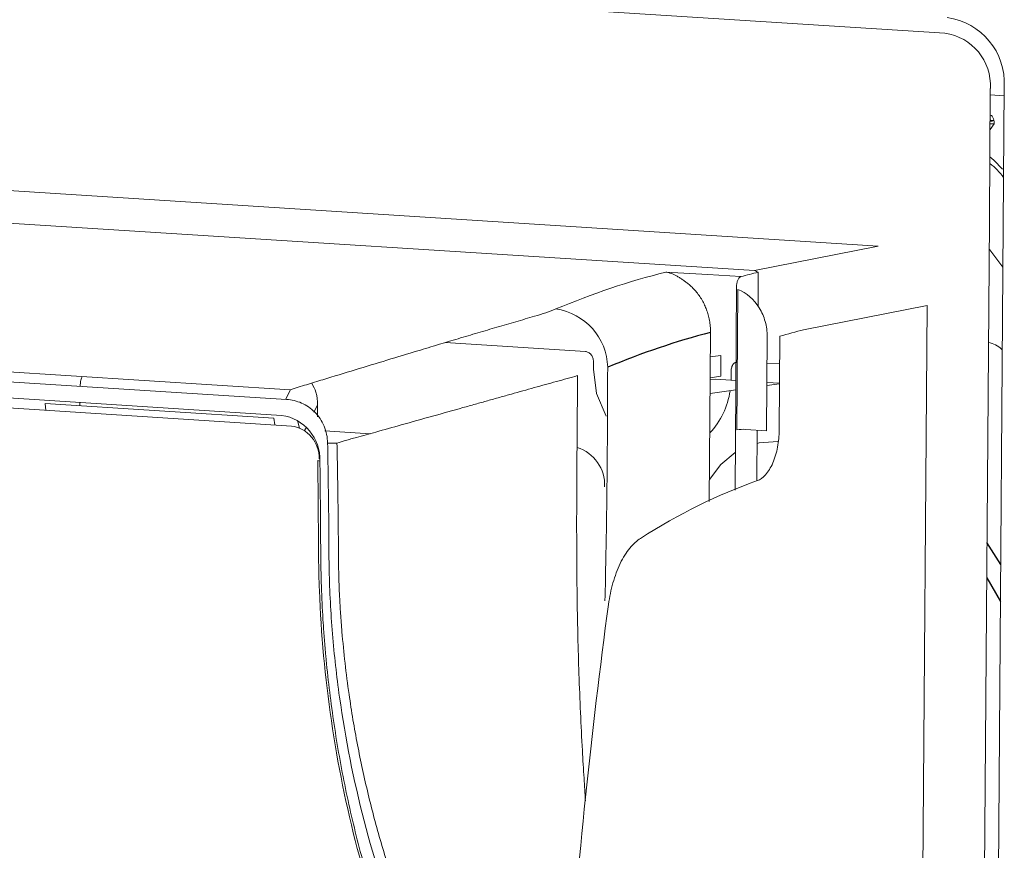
# Model space of a CAD drawing. Header units: millimetres. Extents: x -1472 to 1442, y -78 to 2620.
# Tile 22 of 102: x -990 to -937, y 1075 to 1119. Entities that reach past the tile are written whole.
import ezdxf

# ---------------------------------------------------------------- set-up
doc = ezdxf.new("R2010")
doc.units = ezdxf.units.MM

msp = doc.modelspace()

# ---------------------------------------------------------------- linework, layer by layer
at = {"color": 144, "linetype": 'Continuous', "lineweight": 18}
for p, q in [((-940.451, 1118.732), (-1014.267, 1123.441)), ((-937.297, 1115.889), (-938.201, 993.529)), ((-938.086, 1108.834), (-938.035, 1115.795)), ((-937.301, 1115.406), (-938.037, 1115.453)), ((-938.042, 1114.38), (-938.045, 1114.381)), ((-937.829, 1113.923), (-938.051, 1113.612)), ((-943.992, 1107.418), (-1012.168, 1111.768)), ((-950.566, 1106.115), (-1018.544, 1110.451)), ((-938.936, 993.757), (-938.087, 1108.755)), ((-938.087, 1108.834), (-938.086, 1108.834)), ((-950.566, 1106.115), (-943.992, 1107.418)), ((-950.382, 1104.208), (-950.368, 1106.03)), ((-951.524, 1105.256), (-951.604, 1094.441)), ((-951.506, 1097.648), (-951.451, 1105.107)), ((-941.4, 1104.267), (-947.957, 1102.967)), ((-942.131, 1005.318), (-941.4, 1104.267)), ((-952.974, 1093.848), (-952.907, 1102.828)), ((-967.008, 1102.288), (-959.56, 1101.812)), ((-949.932, 1097.605), (-949.895, 1102.615)), ((-949.218, 1102.628), (-949.255, 1097.618)), ((-952.917, 1101.527), (-952.358, 1101.601)), ((-952.358, 1101.601), (-952.366, 1100.51)), ((-959.128, 1101.287), (-959.131, 1100.884)), ((-949.905, 1101.197), (-949.229, 1101.153)), ((-991.629, 1100.823), (-975.252, 1099.778)), ((-951.811, 1100.417), (-951.808, 1100.82)), ((-975.439, 1099.266), (-991.816, 1100.31)), ((-952.926, 1100.304), (-952.622, 1100.343)), ((-952.366, 1100.51), (-952.925, 1100.417)), ((-951.561, 1100.275), (-952.622, 1100.343)), ((-951.813, 1100.292), (-951.811, 1100.417)), ((-949.237, 1100.102), (-949.914, 1100.006)), ((-949.236, 1100.127), (-949.913, 1100.17)), ((-993.301, 1099.542), (-975.707, 1098.419)), ((-975.229, 1099.785), (-975.49, 1099.269)), ((-951.564, 1099.772), (-952.931, 1099.577)), ((-975.178, 1097.854), (-992.767, 1098.976)), ((-988.274, 1099.051), (-976.109, 1098.275)), ((-988.274, 1099.051), (-988.235, 1098.687)), ((-986.435, 1099.104), (-986.436, 1098.934)), ((-973.984, 1098.588), (-973.794, 1098.965)), ((-973.798, 1098.347), (-973.794, 1098.965)), ((-976.109, 1098.275), (-976.055, 1097.91)), ((-974.864, 1098.147), (-974.749, 1097.742)), ((-974.478, 1097.609), (-974.389, 1097.786)), ((-971.001, 1097.446), (-973.41, 1097.599)), ((-951.043, 1097.676), (-949.932, 1097.605)), ((-950.45, 1094.94), (-950.43, 1097.636)), ((-973.666, 1095.991), (-973.783, 1096.027))]:
    msp.add_line(p, q, dxfattribs=at)
at = {"color": 7, "linetype": 'Continuous', "lineweight": 25}
for p, q in [((-938.048, 1113.937), (-937.829, 1113.923)), ((-937.485, 1090.489), (-938.213, 1091.671)), ((-938.227, 1089.783), (-937.499, 1088.529))]:
    msp.add_line(p, q, dxfattribs=at)
at = {"color": 144, "linetype": 'Continuous', "lineweight": 18, "flags": 128}
for points in [[(-937.829, 1113.923), (-937.833, 1114.019), (-937.846, 1114.109), (-937.867, 1114.19), (-937.897, 1114.26), (-937.933, 1114.316), (-937.974, 1114.355), (-938.019, 1114.377), (-938.042, 1114.38)], [(-938.062, 1112.164), (-937.843, 1111.993), (-937.38, 1111.513)], [(-938.098, 1107.281), (-938.061, 1107.22), (-937.368, 1106.303)], [(-955.283, 1106.036), (-953.049, 1105.9), (-951.293, 1105.794)], [(-959.131, 1100.884), (-958.962, 1099.581), (-958.451, 1098.383), (-958.45, 1098.382)], [(-949.322, 1097.028), (-950.328, 1096.954), (-950.436, 1096.93)], [(-951.589, 1096.44), (-952.353, 1095.816), (-952.965, 1095.021)]]:
    msp.add_lwpolyline(points, dxfattribs=at)
at = {"color": 144, "linetype": 'Continuous', "lineweight": 18}
for centre, radius, start, end in [((-940.805, 1116.085), 3.513, 356.7935, 82.0875), ((-940.838, 1115.951), 2.808, 356.7964, 82.0846), ((-937.892, 1114.418), 0.327, 241.623, 273.9962), ((-939.777, 1109.382), 2.966, 34.4987, 54.7159), ((-941.353, 1108.78), 3.267, 359.5774, 0.9482), ((-961.59, 1100.89), 3.219, 1.5491, 81.7563), ((-955.957, 1100.318), 4.133, 316.7534, 351.7952), ((-976.029, 1096.078), 2.364, 357.8964, 82.1688), ((-975.409, 1096.169), 1.701, 358.0799, 82.183), ((-973.112, 1102.307), 5.367, 268.4333, 273.7596), ((-960.621, 1094.724), 2.087, 357.2947, 72.5714)]:
    msp.add_arc(centre, radius, start, end, dxfattribs=at)
for points, knots in [([(-938.048, 1114.05), (-938.012, 1114.052), (-937.95, 1114.056), (-937.893, 1114.081), (-937.869, 1114.092)], [0, 0, 0, 0, 0.579736, 1, 1, 1, 1]), ([(-954.099, 1105.412), (-954.124, 1105.432), (-954.176, 1105.473), (-954.254, 1105.533), (-954.334, 1105.592), (-954.437, 1105.665), (-954.564, 1105.75), (-954.76, 1105.864), (-954.954, 1105.951), (-955.122, 1106.003), (-955.216, 1106.024), (-955.263, 1106.032), (-955.283, 1106.036)], [0, 0, 0, 0, 0.057723, 0.118641, 0.182816, 0.250278, 0.368536, 0.500906, 0.749474, 0.874685, 0.947185, 1, 1, 1, 1]), ([(-951.293, 1105.794), (-951.303, 1105.79), (-951.323, 1105.783), (-951.353, 1105.763), (-951.386, 1105.731), (-951.421, 1105.682), (-951.456, 1105.615), (-951.485, 1105.535), (-951.506, 1105.446), (-951.521, 1105.352), (-951.523, 1105.288), (-951.524, 1105.256)], [0, 0, 0, 0, 0.082682, 0.165791, 0.250673, 0.37436, 0.499878, 0.622536, 0.749283, 0.874505, 1, 1, 1, 1]), ([(-952.907, 1102.828), (-952.908, 1102.883), (-952.908, 1102.992), (-952.919, 1103.154), (-952.937, 1103.313), (-952.962, 1103.468), (-952.993, 1103.618), (-953.03, 1103.763), (-953.071, 1103.902), (-953.117, 1104.034), (-953.166, 1104.159), (-953.241, 1104.331), (-953.353, 1104.546), (-953.512, 1104.796), (-953.691, 1105.025), (-953.886, 1105.234), (-954.029, 1105.353), (-954.099, 1105.412)], [0, 0, 0, 0, 0.055096, 0.109454, 0.162914, 0.215321, 0.266532, 0.316409, 0.364828, 0.411673, 0.456842, 0.500243, 0.60127, 0.70227, 0.802723, 0.902125, 1, 1, 1, 1]), ([(-949.895, 1102.615), (-949.893, 1102.884), (-949.928, 1103.149), (-950.073, 1103.67), (-950.18, 1103.914), (-950.598, 1104.585), (-950.997, 1104.929), (-951.451, 1105.107)], [0, 0, 0, 0, 0.25, 0.25, 0.5, 0.5, 1, 1, 1, 1]), ([(-975.252, 1099.778), (-974.962, 1099.87), (-974.528, 1100.007), (-973.947, 1100.186), (-973.076, 1100.451), (-971.784, 1100.844), (-970.098, 1101.357), (-968.632, 1101.801), (-967.375, 1102.18), (-966.315, 1102.497), (-965.274, 1102.807), (-964.252, 1103.108), (-963.248, 1103.402), (-962.595, 1103.59), (-962.268, 1103.685)], [0, 0, 0, 0, 0.062527, 0.093791, 0.125053, 0.250041, 0.375205, 0.500066, 0.583469, 0.666788, 0.750062, 0.83333, 0.91663, 1, 1, 1, 1]), ([(-937.401, 1101.895), (-937.413, 1101.909), (-937.611, 1102.128), (-937.881, 1102.221), (-938.134, 1102.308)], [0, 0, 0, 0, 0.063703, 1, 1, 1, 1]), ([(-959.56, 1101.812), (-959.509, 1101.809), (-959.454, 1101.795), (-959.347, 1101.74), (-959.296, 1101.698), (-959.211, 1101.596), (-959.178, 1101.535), (-959.137, 1101.41), (-959.128, 1101.346), (-959.128, 1101.287)], [0, 0, 0, 0, 0.25, 0.25, 0.5, 0.5, 0.75, 0.75, 1, 1, 1, 1]), ([(-951.808, 1100.82), (-951.799, 1100.89), (-951.782, 1101.034), (-951.677, 1101.187), (-951.585, 1101.232), (-951.553, 1101.247)], [0, 0, 0, 0, 0.377151, 0.784826, 1, 1, 1, 1]), ([(-958.372, 1100.977), (-958.382, 1098.36), (-958.397, 1094.226), (-958.483, 1090.083), (-958.515, 1088.562)], [0, 0, 0, 0, 0.633083, 1, 1, 1, 1]), ([(-986.306, 1100.484), (-986.331, 1100.423), (-986.397, 1100.261), (-986.404, 1100.079), (-986.409, 1099.965)], [0, 0, 0, 0, 0.37502, 1, 1, 1, 1]), ([(-973.794, 1098.965), (-973.803, 1099.198), (-973.821, 1099.613), (-974.013, 1099.974), (-974.098, 1100.132)], [0, 0, 0, 0, 0.560295, 1, 1, 1, 1]), ([(-959.972, 1100.534), (-960.157, 1100.483), (-960.53, 1100.379), (-961.1, 1100.221), (-961.68, 1100.059), (-962.272, 1099.894), (-962.875, 1099.725), (-963.49, 1099.553), (-964.116, 1099.378), (-964.754, 1099.199), (-965.405, 1099.016), (-966.373, 1098.745), (-967.679, 1098.379), (-969.227, 1097.947), (-970.584, 1097.569), (-971.48, 1097.319), (-972.023, 1097.169), (-972.367, 1097.068), (-972.613, 1096.995), (-972.76, 1096.952)], [0, 0, 0, 0, 0.048181, 0.09674, 0.145687, 0.195028, 0.244772, 0.29493, 0.34551, 0.396522, 0.447978, 0.499888, 0.623934, 0.749913, 0.84992, 0.924954, 0.946396, 0.967838, 1, 1, 1, 1]), ([(-959.555, 1077.931), (-959.581, 1078.331), (-959.638, 1079.223), (-959.729, 1080.786), (-959.819, 1082.638), (-959.901, 1084.654), (-959.953, 1086.416), (-959.985, 1087.928), (-960.004, 1089.245), (-960.016, 1090.632), (-960.022, 1092.089), (-960.021, 1093.634), (-960.011, 1095.465), (-959.995, 1097.778), (-959.98, 1099.542), (-959.972, 1100.534)], [0, 0, 0, 0, 0.053523, 0.119418, 0.208772, 0.300293, 0.387546, 0.44265, 0.500822, 0.562065, 0.626384, 0.69378, 0.76662, 0.868693, 1, 1, 1, 1]), ([(-973.259, 1096.942), (-973.261, 1097.098), (-973.279, 1097.254), (-973.341, 1097.557), (-973.386, 1097.704), (-973.565, 1098.134), (-973.735, 1098.385), (-974.151, 1098.803), (-974.387, 1098.961), (-974.902, 1099.187), (-975.167, 1099.248), (-975.439, 1099.266)], [0, 0, 0, 0, 0.125, 0.125, 0.25, 0.25, 0.5, 0.5, 0.75, 0.75, 1, 1, 1, 1]), ([(-949.255, 1097.618), (-949.257, 1097.34), (-949.284, 1097.038), (-949.397, 1096.441), (-949.484, 1096.148), (-949.706, 1095.638), (-949.841, 1095.423), (-950.125, 1095.107), (-950.273, 1095.005), (-950.414, 1094.955)], [0, 0, 0, 0, 0.25, 0.25, 0.5, 0.5, 0.75, 0.75, 1, 1, 1, 1]), ([(-969.253, 1070.485), (-970.072, 1072.582), (-970.757, 1074.713), (-971.876, 1079.036), (-972.312, 1081.228), (-972.78, 1084.563), (-972.905, 1085.682), (-973.091, 1087.936), (-973.153, 1089.063), (-973.187, 1090.751), (-973.187, 1091.314), (-973.194, 1092.44), (-973.2, 1093.002), (-973.22, 1094.691), (-973.238, 1095.817), (-973.259, 1096.942)], [0, 0, 0, 0, 0.25, 0.25, 0.5, 0.5, 0.625, 0.625, 0.75, 0.75, 0.8125, 0.8125, 0.875, 0.875, 1, 1, 1, 1]), ([(-972.76, 1096.952), (-972.749, 1096.395), (-972.728, 1095.281), (-972.704, 1093.61), (-972.684, 1091.938), (-972.682, 1090.59), (-972.657, 1089.534), (-972.623, 1088.742), (-972.57, 1087.862), (-972.481, 1086.688), (-972.339, 1085.252), (-972.139, 1083.693), (-971.915, 1082.248), (-971.677, 1080.919), (-971.408, 1079.602), (-971.11, 1078.296), (-970.783, 1077.001), (-970.425, 1075.717), (-970.037, 1074.444), (-969.62, 1073.182), (-969.174, 1071.93), (-968.852, 1071.107), (-968.691, 1070.695)], [0, 0, 0, 0, 0.062547, 0.125106, 0.18768, 0.250262, 0.276575, 0.306207, 0.339165, 0.37546, 0.43803, 0.500745, 0.551272, 0.601572, 0.65168, 0.701629, 0.751453, 0.80119, 0.850878, 0.900549, 0.950241, 1, 1, 1, 1]), ([(-973.783, 1096.027), (-973.769, 1094.877), (-973.758, 1093.727), (-973.746, 1092.003), (-973.743, 1091.428), (-973.73, 1090.275), (-973.718, 1089.695), (-973.609, 1086.8), (-973.396, 1084.494), (-972.721, 1079.898), (-972.261, 1077.631), (-971.097, 1073.174), (-970.393, 1070.981), (-969.556, 1068.827)], [0, 0, 0, 0, 0.125, 0.125, 0.1875, 0.1875, 0.25, 0.25, 0.5, 0.5, 0.75, 0.75, 1, 1, 1, 1]), ([(-973.666, 1095.991), (-973.659, 1095.387), (-973.65, 1094.504), (-973.641, 1093.51), (-973.637, 1093.022), (-973.635, 1092.78), (-973.634, 1092.66), (-973.634, 1092.6), (-973.633, 1092.575), (-973.633, 1092.558), (-973.633, 1092.547), (-973.633, 1092.486), (-973.632, 1092.391), (-973.631, 1092.258), (-973.631, 1092.185), (-973.631, 1092.153), (-973.631, 1092.131), (-973.63, 1092.123), (-973.63, 1092), (-973.629, 1091.864), (-973.628, 1091.754), (-973.628, 1091.712), (-973.628, 1091.694), (-973.628, 1091.686), (-973.628, 1091.682), (-973.628, 1091.68), (-973.628, 1091.68), (-973.627, 1091.597), (-973.626, 1091.483), (-973.625, 1091.361), (-973.625, 1091.303), (-973.625, 1091.278), (-973.625, 1091.262), (-973.625, 1091.256), (-973.624, 1091.17), (-973.623, 1091.058), (-973.622, 1090.935), (-973.621, 1090.883), (-973.621, 1090.849), (-973.621, 1090.834), (-973.619, 1090.666), (-973.616, 1090.446), (-973.611, 1090.196), (-973.609, 1090.091), (-973.607, 1090.022), (-973.607, 1089.99), (-973.602, 1089.804), (-973.596, 1089.585), (-973.59, 1089.371), (-973.585, 1089.229), (-973.582, 1089.161), (-973.558, 1088.519), (-973.514, 1087.66), (-973.452, 1086.796), (-973.407, 1086.22), (-973.382, 1085.928), (-973.303, 1085.068), (-973.242, 1084.495), (-973.105, 1083.349), (-973.029, 1082.779), (-972.861, 1081.634), (-972.77, 1081.064), (-972.572, 1079.929), (-972.465, 1079.366), (-972.237, 1078.238), (-972.115, 1077.677), (-971.856, 1076.56), (-971.719, 1076.005), (-971.429, 1074.896), (-971.278, 1074.346), (-971.037, 1073.52), (-970.955, 1073.245), (-970.787, 1072.698), (-970.702, 1072.428), (-970.261, 1071.059), (-969.878, 1069.979), (-969.463, 1068.914)], [0, 0, 0, 0, 0.0625, 0.09375, 0.109375, 0.117187, 0.121094, 0.123047, 0.124023, 0.124023, 0.125, 0.125, 0.132812, 0.136719, 0.138672, 0.139648, 0.139648, 0.140625, 0.140625, 0.148437, 0.152344, 0.154297, 0.155273, 0.155762, 0.156006, 0.156006, 0.15625, 0.15625, 0.164062, 0.167969, 0.169922, 0.170898, 0.170898, 0.171875, 0.171875, 0.179687, 0.183594, 0.185547, 0.185547, 0.1875, 0.1875, 0.203125, 0.210937, 0.214844, 0.214844, 0.21875, 0.21875, 0.234375, 0.242187, 0.242187, 0.25, 0.25, 0.3125, 0.34375, 0.34375, 0.375, 0.375, 0.4375, 0.4375, 0.5, 0.5, 0.5625, 0.5625, 0.625, 0.625, 0.6875, 0.6875, 0.75, 0.75, 0.8125, 0.8125, 0.84375, 0.84375, 0.875, 0.875, 1, 1, 1, 1]), ([(-956.633, 1091.884), (-956.824, 1091.763), (-957.016, 1091.589), (-957.38, 1091.14), (-957.553, 1090.864), (-957.857, 1090.234), (-957.988, 1089.881), (-958.198, 1089.143), (-958.276, 1088.757), (-958.328, 1088.377)], [0, 0, 0, 0, 0.25, 0.25, 0.5, 0.5, 0.75, 0.75, 1, 1, 1, 1]), ([(-958.328, 1088.377), (-959.249, 1081.591), (-959.961, 1074.705), (-960.945, 1060.893), (-961.216, 1053.969), (-961.267, 1047.108)], [0, 0, 0, 0, 0.5, 0.5, 1, 1, 1, 1])]:
    msp.add_open_spline(points, degree=3, knots=knots, dxfattribs=at)
for points in [[(-961.128, 1104.075), (-959.187, 1104.889), (-957.236, 1105.544), (-955.283, 1106.036)], [(-951.293, 1105.794), (-950.985, 1105.877), (-950.677, 1105.956), (-950.368, 1106.03)], [(-950.368, 1106.03), (-950.437, 1106.059), (-950.506, 1106.087), (-950.574, 1106.115)], [(-961.128, 1104.075), (-961.445, 1103.943), (-961.826, 1103.812), (-962.268, 1103.685)], [(-947.957, 1102.967), (-948.377, 1102.865), (-948.798, 1102.752), (-949.218, 1102.628)], [(-951.506, 1097.648), (-951.353, 1097.676), (-951.199, 1097.685), (-951.043, 1097.676)], [(-950.414, 1094.955), (-952.504, 1094.212), (-954.587, 1093.184), (-956.633, 1091.884)]]:
    msp.add_open_spline(points, degree=3, dxfattribs=at)
at = {"color": 7, "linetype": 'Continuous', "lineweight": 25}
msp.add_open_spline([(-952.907, 1102.828), (-954.733, 1102.355), (-956.557, 1101.737), (-958.372, 1100.977)], degree=3, dxfattribs=at)

doc.saveas('drawing.dxf')
